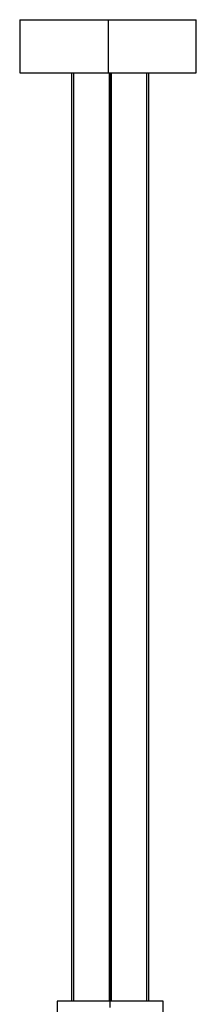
# Paper-space layout '_Derecha' of a CAD drawing. Header units: millimetres. Extents: x -549 to 547, y -18 to 950.
# Tile 26 of 44: x -51 to 49, y 392 to 950. Entities that reach past the tile are written whole.
import ezdxf

# ---------------------------------------------------------------- set-up
doc = ezdxf.new("R2010")
doc.units = ezdxf.units.MM

psp = doc.layouts.new('_Derecha')

# ---------------------------------------------------------------- linework, layer by layer
at = {"color": 7, "linetype": 'Continuous', "lineweight": 25}
for p, q in [((-51.27, 949.78), (-51.27, 919.78)), ((-51.27, 949.78), (48.73, 949.78)), ((-1.27, 949.78), (-1.27, 919.78)), ((48.73, 919.78), (48.73, 949.78)), ((-51.27, 919.78), (48.73, 919.78)), ((-21.92, 919.78), (-21.92, 394)), ((-20.66, 394), (-20.66, 919.78)), ((-0.65, 919.78), (-0.65, 394)), ((0, 390.5), (0, 919.78)), ((0.65, 394), (0.65, 919.78)), ((20.66, 394), (20.66, 919.78)), ((21.92, 394), (21.92, 919.78)), ((-30, 394), (-30, 383.99)), ((30, 383.99), (30, 394))]:
    psp.add_line(p, q, dxfattribs=at)
for points in [[(0, 394), (-1.77, 394), (-3.6, 394), (-7.32, 394), (-9.2, 394), (-12.89, 394), (-14.7, 394), (-18.13, 394), (-19.75, 394), (-22.68, 394), (-23.99, 394), (-26.23, 394), (-27.16, 394), (-28.62, 394), (-29.16, 394), (-29.84, 394), (-30, 394), (-30, 394)], [(30, 394), (30, 394), (29.84, 394), (29.16, 394), (28.62, 394), (27.16, 394), (26.23, 394), (23.99, 394), (22.68, 394), (19.75, 394), (18.13, 394), (14.7, 394), (12.89, 394), (9.2, 394), (7.32, 394), (3.6, 394), (1.77, 394), (0, 394)]]:
    psp.add_open_spline(points, degree=3, knots=[0, 0, 0, 0, 0.125, 0.125, 0.25, 0.25, 0.375, 0.375, 0.5, 0.5, 0.625, 0.625, 0.75, 0.75, 0.875, 0.875, 1, 1, 1, 1], dxfattribs=at)

doc.saveas('drawing.dxf')
